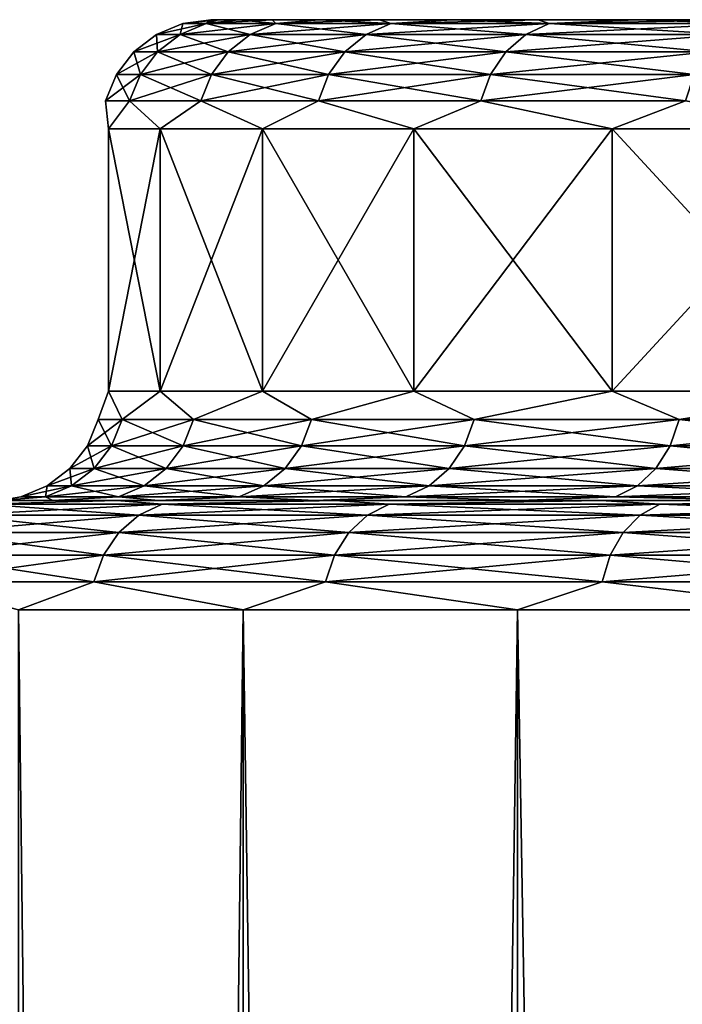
# Model space of a CAD drawing. Header units: metres. Extents: x -139 to 106, y -189 to 40.
# Tile 123 of 256: x -15.38 to -12.34, y -103.41 to -98.91. Entities that reach past the tile are written whole.
import ezdxf

# ---------------------------------------------------------------- set-up
doc = ezdxf.new("R2010")
doc.units = ezdxf.units.M
doc.layers.add('solid_153_ABGANG1_SW0003', color=7, linetype='CONTINUOUS')

msp = doc.modelspace()

# ---------------------------------------------------------------- linework, layer by layer
at = {"layer": 'solid_153_ABGANG1_SW0003'}
for points in [[(-14.62941, -98.925247, 70.287895), (-14.499999, -98.908211, 70.287888), (-14.468942, -98.908211, 69.339355)], [(-14.522745, -98.925247, 72.051277), (-14.499999, -98.908211, 70.287888), (-14.62941, -98.925247, 70.287895)], [(-14.62941, -98.925247, 70.287895), (-14.468942, -98.908211, 69.339355), (-14.522745, -98.925247, 68.524513)], [(-14.522745, -98.925247, 72.051277), (-14.3759, -98.908211, 72.180901), (-14.468943, -98.908211, 71.23642)], [(-14.204306, -98.925247, 73.78894), (-14.3759, -98.908211, 72.180901), (-14.522745, -98.925247, 72.051277)], [(-14.522745, -98.925247, 72.051277), (-14.468943, -98.908211, 71.23642), (-14.499999, -98.908211, 70.287888)], [(-14.522745, -98.925247, 68.524513), (-14.468942, -98.908211, 69.339355), (-14.375898, -98.908211, 68.394875)], [(-14.522745, -98.925247, 68.524513), (-14.375898, -98.908211, 68.394875), (-14.221276, -98.908211, 67.458527)], [(-14.522745, -98.925247, 68.524513), (-14.221276, -98.908211, 67.458527), (-14.204306, -98.925247, 66.786842)], [(-14.468942, -98.908211, 69.339355), (-14.499999, -98.908211, 70.287888), (-14.468943, -98.908211, 71.23642)], [(-14.468942, -98.908211, 69.339355), (-14.468943, -98.908211, 71.23642), (-14.3759, -98.908211, 72.180901)], [(-14.375898, -98.908211, 68.394875), (-14.468942, -98.908211, 69.339355), (-14.3759, -98.908211, 72.180901)], [(-14.375898, -98.908211, 68.394875), (-14.3759, -98.908211, 72.180901), (-14.221278, -98.908211, 73.117249)], [(-14.204306, -98.925247, 73.78894), (-14.221278, -98.908211, 73.117249), (-14.3759, -98.908211, 72.180901)], [(-14.221276, -98.908211, 67.458527), (-14.375898, -98.908211, 68.394875), (-14.221278, -98.908211, 73.117249)], [(-14.221276, -98.908211, 67.458527), (-14.221278, -98.908211, 73.117249), (-14.005726, -98.908211, 74.041504)], [(-14.204306, -98.925247, 73.78894), (-14.005726, -98.908211, 74.041504), (-14.221278, -98.908211, 73.117249)], [(-14.005723, -98.908211, 66.534271), (-14.221276, -98.908211, 67.458527), (-14.005726, -98.908211, 74.041504)], [(-14.204306, -98.925247, 66.786842), (-14.221276, -98.908211, 67.458527), (-14.005723, -98.908211, 66.534271)], [(-13.678736, -98.925247, 75.475555), (-14.005726, -98.908211, 74.041504), (-14.204306, -98.925247, 73.78894)], [(-14.204306, -98.925247, 66.786842), (-14.005723, -98.908211, 66.534271), (-13.730184, -98.908211, 65.626129)], [(-14.204306, -98.925247, 66.786842), (-13.730184, -98.908211, 65.626129), (-13.678736, -98.925247, 65.100235)], [(-14.005723, -98.908211, 66.534271), (-14.005726, -98.908211, 74.041504), (-13.730187, -98.908211, 74.949646)], [(-13.678736, -98.925247, 75.475555), (-13.730187, -98.908211, 74.949646), (-14.005726, -98.908211, 74.041504)], [(-13.730184, -98.908211, 65.626129), (-14.005723, -98.908211, 66.534271), (-13.730187, -98.908211, 74.949646)], [(-13.730184, -98.908211, 65.626129), (-13.730187, -98.908211, 74.949646), (-13.395814, -98.908211, 75.83786)], [(-13.678736, -98.925247, 75.475555), (-13.395814, -98.908211, 75.83786), (-13.730187, -98.908211, 74.949646)], [(-13.395809, -98.908211, 64.737915), (-13.730184, -98.908211, 65.626129), (-13.395814, -98.908211, 75.83786)], [(-13.678736, -98.925247, 65.100235), (-13.730184, -98.908211, 65.626129), (-13.395809, -98.908211, 64.737915)], [(-12.953699, -98.925247, 77.086517), (-13.395814, -98.908211, 75.83786), (-13.678736, -98.925247, 75.475555)], [(-13.678736, -98.925247, 65.100235), (-13.395809, -98.908211, 64.737915), (-13.00407, -98.908211, 63.873524)], [(-13.678736, -98.925247, 65.100235), (-13.00407, -98.908211, 63.873524), (-12.953699, -98.925247, 63.489265)], [(-13.395809, -98.908211, 64.737915), (-13.395814, -98.908211, 75.83786), (-13.004076, -98.908211, 76.702255)], [(-12.953699, -98.925247, 77.086517), (-13.004076, -98.908211, 76.702255), (-13.395814, -98.908211, 75.83786)], [(-13.00407, -98.908211, 63.873524), (-13.395809, -98.908211, 64.737915), (-13.004076, -98.908211, 76.702255)], [(-13.00407, -98.908211, 63.873524), (-13.004076, -98.908211, 76.702255), (-12.556602, -98.908211, 77.539215)], [(-12.953699, -98.925247, 77.086517), (-12.556602, -98.908211, 77.539215), (-13.004076, -98.908211, 76.702255)], [(-12.556597, -98.908211, 63.03656), (-13.00407, -98.908211, 63.873524), (-12.556602, -98.908211, 77.539215)], [(-12.953699, -98.925247, 63.489265), (-13.00407, -98.908211, 63.873524), (-12.556597, -98.908211, 63.03656)], [(-12.039768, -98.925247, 78.598343), (-12.556602, -98.908211, 77.539215), (-12.953699, -98.925247, 77.086517)], [(-12.953699, -98.925247, 63.489265), (-12.556597, -98.908211, 63.03656), (-12.055365, -98.908211, 62.230713)], [(-12.953699, -98.925247, 63.489265), (-12.055365, -98.908211, 62.230713), (-12.039768, -98.925247, 61.97744)], [(-12.556597, -98.908211, 63.03656), (-12.556602, -98.908211, 77.539215), (-12.055371, -98.908211, 78.345062)], [(-12.039768, -98.925247, 78.598343), (-12.055371, -98.908211, 78.345062), (-12.556602, -98.908211, 77.539215)], [(-12.055365, -98.908211, 62.230713), (-12.556597, -98.908211, 63.03656), (-12.055371, -98.908211, 78.345062)], [(-14.522745, -98.925247, 68.524513), (-14.642569, -98.975266, 68.509964), (-14.750113, -98.975266, 70.287895)], [(-14.62941, -98.925247, 70.287895), (-14.750113, -98.975266, 70.287895), (-14.642569, -98.975266, 72.065826)], [(-14.62941, -98.925247, 70.287895), (-14.522745, -98.925247, 68.524513), (-14.750113, -98.975266, 70.287895)], [(-14.204306, -98.925247, 66.786842), (-14.321502, -98.975266, 66.757957), (-14.642569, -98.975266, 68.509964)], [(-14.522745, -98.925247, 68.524513), (-14.204306, -98.925247, 66.786842), (-14.642569, -98.975266, 68.509964)], [(-14.522745, -98.925247, 72.051277), (-14.642569, -98.975266, 72.065826), (-14.321502, -98.975266, 73.817825)], [(-14.522745, -98.925247, 72.051277), (-14.62941, -98.925247, 70.287895), (-14.642569, -98.975266, 72.065826)], [(-14.204306, -98.925247, 73.78894), (-14.522745, -98.925247, 72.051277), (-14.321502, -98.975266, 73.817825)], [(-13.678736, -98.925247, 65.100235), (-13.791595, -98.975266, 65.057434), (-14.321502, -98.975266, 66.757957)], [(-14.204306, -98.925247, 66.786842), (-13.678736, -98.925247, 65.100235), (-14.321502, -98.975266, 66.757957)], [(-14.204306, -98.925247, 73.78894), (-14.321502, -98.975266, 73.817825), (-13.791595, -98.975266, 75.518356)], [(-13.678736, -98.925247, 75.475555), (-14.204306, -98.925247, 73.78894), (-13.791595, -98.975266, 75.518356)], [(-12.953699, -98.925247, 63.489265), (-13.060576, -98.975266, 63.433174), (-13.791595, -98.975266, 65.057434)], [(-13.678736, -98.925247, 65.100235), (-12.953699, -98.925247, 63.489265), (-13.791595, -98.975266, 65.057434)], [(-13.678736, -98.925247, 75.475555), (-13.791595, -98.975266, 75.518356), (-13.060576, -98.975266, 77.142609)], [(-12.953699, -98.925247, 77.086517), (-13.678736, -98.925247, 75.475555), (-13.060576, -98.975266, 77.142609)], [(-12.039768, -98.925247, 61.97744), (-12.139105, -98.975266, 61.908875), (-13.060576, -98.975266, 63.433174)], [(-12.953699, -98.925247, 63.489265), (-12.039768, -98.925247, 61.97744), (-13.060576, -98.975266, 63.433174)], [(-12.953699, -98.925247, 77.086517), (-13.060576, -98.975266, 77.142609), (-12.139105, -98.975266, 78.666916)], [(-12.039768, -98.925247, 78.598343), (-12.953699, -98.925247, 77.086517), (-12.139105, -98.975266, 78.666916)], [(-14.642569, -98.975266, 68.509964), (-14.745438, -99.05484, 68.497475), (-14.853739, -99.05484, 70.287895)], [(-14.750113, -98.975266, 70.287895), (-14.853739, -99.05484, 70.287895), (-14.745438, -99.05484, 72.078316)], [(-14.750113, -98.975266, 70.287895), (-14.642569, -98.975266, 68.509964), (-14.853739, -99.05484, 70.287895)], [(-14.642569, -98.975266, 72.065826), (-14.750113, -98.975266, 70.287895), (-14.745438, -99.05484, 72.078316)], [(-14.321502, -98.975266, 66.757957), (-14.422116, -99.05484, 66.733162), (-14.745438, -99.05484, 68.497475)], [(-14.642569, -98.975266, 68.509964), (-14.321502, -98.975266, 66.757957), (-14.745438, -99.05484, 68.497475)], [(-14.642569, -98.975266, 72.065826), (-14.745438, -99.05484, 72.078316), (-14.422116, -99.05484, 73.842628)], [(-14.321502, -98.975266, 73.817825), (-14.642569, -98.975266, 72.065826), (-14.422116, -99.05484, 73.842628)], [(-13.791595, -98.975266, 65.057434), (-13.888487, -99.05484, 65.020683), (-14.422116, -99.05484, 66.733162)], [(-14.321502, -98.975266, 66.757957), (-13.791595, -98.975266, 65.057434), (-14.422116, -99.05484, 66.733162)], [(-14.321502, -98.975266, 73.817825), (-14.422116, -99.05484, 73.842628), (-13.888487, -99.05484, 75.555099)], [(-13.791595, -98.975266, 75.518356), (-14.321502, -98.975266, 73.817825), (-13.888487, -99.05484, 75.555099)], [(-13.060576, -98.975266, 63.433174), (-13.152332, -99.05484, 63.385017), (-13.888487, -99.05484, 65.020683)], [(-13.791595, -98.975266, 65.057434), (-13.060576, -98.975266, 63.433174), (-13.888487, -99.05484, 65.020683)], [(-13.791595, -98.975266, 75.518356), (-13.888487, -99.05484, 75.555099), (-13.152332, -99.05484, 77.190773)], [(-13.060576, -98.975266, 77.142609), (-13.791595, -98.975266, 75.518356), (-13.152332, -99.05484, 77.190773)], [(-12.139105, -98.975266, 61.908875), (-12.224387, -99.05484, 61.850006), (-13.152332, -99.05484, 63.385017)], [(-13.060576, -98.975266, 63.433174), (-12.139105, -98.975266, 61.908875), (-13.152332, -99.05484, 63.385017)], [(-13.060576, -98.975266, 77.142609), (-13.152332, -99.05484, 77.190773), (-12.224387, -99.05484, 78.725777)], [(-12.139105, -98.975266, 78.666916), (-13.060576, -98.975266, 77.142609), (-12.224387, -99.05484, 78.725777)], [(-14.745438, -99.05484, 68.497475), (-14.824329, -99.158546, 68.487892), (-14.933208, -99.158546, 70.287895)], [(-14.853739, -99.05484, 70.287895), (-14.933208, -99.158546, 70.287895), (-14.824329, -99.158546, 72.087891)], [(-14.853739, -99.05484, 70.287895), (-14.745438, -99.05484, 68.497475), (-14.933208, -99.158546, 70.287895)], [(-14.745438, -99.05484, 72.078316), (-14.853739, -99.05484, 70.287895), (-14.824329, -99.158546, 72.087891)], [(-14.422116, -99.05484, 66.733162), (-14.499277, -99.158546, 66.714142), (-14.824329, -99.158546, 68.487892)], [(-14.745438, -99.05484, 68.497475), (-14.422116, -99.05484, 66.733162), (-14.824329, -99.158546, 68.487892)], [(-14.745438, -99.05484, 72.078316), (-14.824329, -99.158546, 72.087891), (-14.499277, -99.158546, 73.861641)], [(-14.422116, -99.05484, 73.842628), (-14.745438, -99.05484, 72.078316), (-14.499277, -99.158546, 73.861641)], [(-13.888487, -99.05484, 65.020683), (-13.962793, -99.158546, 64.9925), (-14.499277, -99.158546, 66.714142)], [(-14.422116, -99.05484, 66.733162), (-13.888487, -99.05484, 65.020683), (-14.499277, -99.158546, 66.714142)], [(-14.422116, -99.05484, 73.842628), (-14.499277, -99.158546, 73.861641), (-13.962793, -99.158546, 75.583282)], [(-13.888487, -99.05484, 75.555099), (-14.422116, -99.05484, 73.842628), (-13.962793, -99.158546, 75.583282)], [(-13.152332, -99.05484, 63.385017), (-13.2227, -99.158546, 63.348083), (-13.962793, -99.158546, 64.9925)], [(-13.888487, -99.05484, 65.020683), (-13.152332, -99.05484, 63.385017), (-13.962793, -99.158546, 64.9925)], [(-13.888487, -99.05484, 75.555099), (-13.962793, -99.158546, 75.583282), (-13.2227, -99.158546, 77.227699)], [(-13.152332, -99.05484, 77.190773), (-13.888487, -99.05484, 75.555099), (-13.2227, -99.158546, 77.227699)], [(-12.224387, -99.05484, 61.850006), (-12.28979, -99.158546, 61.804863), (-13.2227, -99.158546, 63.348083)], [(-13.152332, -99.05484, 63.385017), (-12.224387, -99.05484, 61.850006), (-13.2227, -99.158546, 63.348083)], [(-13.152332, -99.05484, 77.190773), (-13.2227, -99.158546, 77.227699), (-12.28979, -99.158546, 78.77092)], [(-12.224387, -99.05484, 78.725777), (-13.152332, -99.05484, 77.190773), (-12.28979, -99.158546, 78.77092)], [(-14.824329, -99.158546, 68.487892), (-14.873855, -99.279305, 68.48188), (-14.983098, -99.279305, 70.287895)], [(-14.933208, -99.158546, 70.287895), (-14.983098, -99.279305, 70.287895), (-14.873855, -99.279305, 72.093903)], [(-14.933208, -99.158546, 70.287895), (-14.824329, -99.158546, 68.487892), (-14.983098, -99.279305, 70.287895)], [(-14.824329, -99.158546, 72.087891), (-14.933208, -99.158546, 70.287895), (-14.873855, -99.279305, 72.093903)], [(-14.499277, -99.158546, 66.714142), (-14.547716, -99.279305, 66.702202), (-14.873855, -99.279305, 68.48188)], [(-14.824329, -99.158546, 68.487892), (-14.499277, -99.158546, 66.714142), (-14.873855, -99.279305, 68.48188)], [(-14.824329, -99.158546, 72.087891), (-14.873855, -99.279305, 72.093903), (-14.547716, -99.279305, 73.873581)], [(-14.499277, -99.158546, 73.861641), (-14.824329, -99.158546, 72.087891), (-14.547716, -99.279305, 73.873581)], [(-13.962793, -99.158546, 64.9925), (-14.00944, -99.279305, 64.974815), (-14.547716, -99.279305, 66.702202)], [(-14.499277, -99.158546, 66.714142), (-13.962793, -99.158546, 64.9925), (-14.547716, -99.279305, 66.702202)], [(-14.499277, -99.158546, 73.861641), (-14.547716, -99.279305, 73.873581), (-14.00944, -99.279305, 75.600975)], [(-13.962793, -99.158546, 75.583282), (-14.499277, -99.158546, 73.861641), (-14.00944, -99.279305, 75.600975)], [(-13.2227, -99.158546, 63.348083), (-13.266874, -99.279305, 63.324902), (-14.00944, -99.279305, 64.974815)], [(-13.962793, -99.158546, 64.9925), (-13.2227, -99.158546, 63.348083), (-14.00944, -99.279305, 64.974815)], [(-13.962793, -99.158546, 75.583282), (-14.00944, -99.279305, 75.600975), (-13.266874, -99.279305, 77.250885)], [(-13.2227, -99.158546, 77.227699), (-13.962793, -99.158546, 75.583282), (-13.266874, -99.279305, 77.250885)], [(-12.28979, -99.158546, 61.804863), (-12.330848, -99.279305, 61.776524), (-13.266874, -99.279305, 63.324902)], [(-13.2227, -99.158546, 63.348083), (-12.28979, -99.158546, 61.804863), (-13.266874, -99.279305, 63.324902)], [(-13.2227, -99.158546, 77.227699), (-13.266874, -99.279305, 77.250885), (-12.330848, -99.279305, 78.799263)], [(-12.28979, -99.158546, 78.77092), (-13.2227, -99.158546, 77.227699), (-12.330848, -99.279305, 78.799263)], [(-14.983098, -99.279305, 70.287895), (-14.970401, -99.408211, 69.346031), (-14.970401, -99.408211, 71.229752)], [(-14.983098, -99.279305, 70.287895), (-14.873855, -99.279305, 68.48188), (-14.970401, -99.408211, 69.346031)], [(-14.873855, -99.279305, 72.093903), (-14.983098, -99.279305, 70.287895), (-14.970401, -99.408211, 71.229752)], [(-14.873855, -99.279305, 68.48188), (-14.734308, -99.408211, 67.477173), (-14.970401, -99.408211, 69.346031)], [(-14.873855, -99.279305, 72.093903), (-14.970401, -99.408211, 71.229752), (-14.734308, -99.408211, 73.098618)], [(-14.873855, -99.279305, 68.48188), (-14.547716, -99.279305, 66.702202), (-14.734308, -99.408211, 67.477173)], [(-14.547716, -99.279305, 73.873581), (-14.873855, -99.279305, 72.093903), (-14.734308, -99.408211, 73.098618)], [(-14.547716, -99.279305, 66.702202), (-14.265846, -99.408211, 65.652634), (-14.734308, -99.408211, 67.477173)], [(-14.547716, -99.279305, 73.873581), (-14.734308, -99.408211, 73.098618), (-14.265846, -99.408211, 74.923157)], [(-14.547716, -99.279305, 66.702202), (-14.00944, -99.279305, 64.974815), (-14.265846, -99.408211, 65.652634)], [(-14.00944, -99.279305, 75.600975), (-14.547716, -99.279305, 73.873581), (-14.265846, -99.408211, 74.923157)], [(-14.00944, -99.279305, 64.974815), (-13.572402, -99.408211, 63.901196), (-14.265846, -99.408211, 65.652634)], [(-14.00944, -99.279305, 75.600975), (-14.265846, -99.408211, 74.923157), (-13.572402, -99.408211, 76.674591)], [(-14.00944, -99.279305, 64.974815), (-13.266874, -99.279305, 63.324902), (-13.572402, -99.408211, 63.901196)], [(-13.266874, -99.279305, 77.250885), (-14.00944, -99.279305, 75.600975), (-13.572402, -99.408211, 76.674591)], [(-13.266874, -99.279305, 63.324902), (-12.664913, -99.408211, 62.250481), (-13.572402, -99.408211, 63.901196)], [(-13.266874, -99.279305, 77.250885), (-13.572402, -99.408211, 76.674591), (-12.664913, -99.408211, 78.325302)], [(-13.266874, -99.279305, 63.324902), (-12.330848, -99.279305, 61.776524), (-12.664913, -99.408211, 62.250481)], [(-12.330848, -99.279305, 78.799263), (-13.266874, -99.279305, 77.250885), (-12.664913, -99.408211, 78.325302)], [(-12.330848, -99.279305, 61.776524), (-11.557691, -99.408211, 60.726524), (-12.664913, -99.408211, 62.250481)], [(-12.330848, -99.279305, 78.799263), (-12.664913, -99.408211, 78.325302), (-11.557691, -99.408211, 79.849266)], [(-14.970401, -100.608208, 69.346031), (-14.970401, -99.408211, 69.346031), (-14.734308, -99.408211, 67.477173)], [(-14.734308, -100.608208, 67.477173), (-14.970401, -100.608208, 69.346031), (-14.734308, -99.408211, 67.477173)], [(-14.970401, -100.608208, 71.229752), (-14.970401, -99.408211, 71.229752), (-14.970401, -99.408211, 69.346031)], [(-14.970401, -100.608208, 69.346031), (-14.970401, -100.608208, 71.229752), (-14.970401, -99.408211, 69.346031)], [(-14.734308, -100.608208, 73.098618), (-14.734308, -99.408211, 73.098618), (-14.970401, -99.408211, 71.229752)], [(-14.970401, -100.608208, 71.229752), (-14.734308, -100.608208, 73.098618), (-14.970401, -99.408211, 71.229752)], [(-14.734308, -100.608208, 67.477173), (-14.734308, -99.408211, 67.477173), (-14.265846, -99.408211, 65.652634)], [(-14.265846, -100.608208, 65.652634), (-14.734308, -100.608208, 67.477173), (-14.265846, -99.408211, 65.652634)], [(-14.265846, -100.608208, 74.923157), (-14.265846, -99.408211, 74.923157), (-14.734308, -99.408211, 73.098618)], [(-14.734308, -100.608208, 73.098618), (-14.265846, -100.608208, 74.923157), (-14.734308, -99.408211, 73.098618)], [(-14.265846, -100.608208, 65.652634), (-14.265846, -99.408211, 65.652634), (-13.572402, -99.408211, 63.901196)], [(-13.572402, -100.608208, 63.901196), (-14.265846, -100.608208, 65.652634), (-13.572402, -99.408211, 63.901196)], [(-13.572402, -100.608208, 76.674591), (-13.572402, -99.408211, 76.674591), (-14.265846, -99.408211, 74.923157)], [(-14.265846, -100.608208, 74.923157), (-13.572402, -100.608208, 76.674591), (-14.265846, -99.408211, 74.923157)], [(-13.572402, -100.608208, 63.901196), (-13.572402, -99.408211, 63.901196), (-12.664913, -99.408211, 62.250481)], [(-12.664913, -100.608208, 62.250481), (-13.572402, -100.608208, 63.901196), (-12.664913, -99.408211, 62.250481)], [(-12.664913, -100.608208, 78.325302), (-12.664913, -99.408211, 78.325302), (-13.572402, -99.408211, 76.674591)], [(-13.572402, -100.608208, 76.674591), (-12.664913, -100.608208, 78.325302), (-13.572402, -99.408211, 76.674591)], [(-12.664913, -100.608208, 62.250481), (-12.664913, -99.408211, 62.250481), (-11.557691, -99.408211, 60.726524)], [(-11.557691, -100.608208, 60.726524), (-12.664913, -100.608208, 62.250481), (-11.557691, -99.408211, 60.726524)], [(-11.557691, -100.608208, 79.849266), (-11.557691, -99.408211, 79.849266), (-12.664913, -99.408211, 78.325302)], [(-12.664913, -100.608208, 78.325302), (-11.557691, -100.608208, 79.849266), (-12.664913, -99.408211, 78.325302)], [(-15.016902, -100.737114, 70.287895), (-14.970401, -100.608208, 71.229752), (-14.970401, -100.608208, 69.346031)], [(-14.907412, -100.737114, 72.097977), (-14.970401, -100.608208, 71.229752), (-15.016902, -100.737114, 70.287895)], [(-15.016902, -100.737114, 70.287895), (-14.970401, -100.608208, 69.346031), (-14.907412, -100.737114, 68.477806)], [(-14.907412, -100.737114, 72.097977), (-14.734308, -100.608208, 73.098618), (-14.970401, -100.608208, 71.229752)], [(-14.907412, -100.737114, 68.477806), (-14.970401, -100.608208, 69.346031), (-14.734308, -100.608208, 67.477173)], [(-14.580538, -100.737114, 73.881676), (-14.734308, -100.608208, 73.098618), (-14.907412, -100.737114, 72.097977)], [(-14.907412, -100.737114, 68.477806), (-14.734308, -100.608208, 67.477173), (-14.580538, -100.737114, 66.694115)], [(-14.580538, -100.737114, 73.881676), (-14.265846, -100.608208, 74.923157), (-14.734308, -100.608208, 73.098618)], [(-14.580538, -100.737114, 66.694115), (-14.734308, -100.608208, 67.477173), (-14.265846, -100.608208, 65.652634)], [(-14.041047, -100.737114, 75.612961), (-14.265846, -100.608208, 74.923157), (-14.580538, -100.737114, 73.881676)], [(-14.580538, -100.737114, 66.694115), (-14.265846, -100.608208, 65.652634), (-14.041047, -100.737114, 64.96283)], [(-14.041047, -100.737114, 75.612961), (-13.572402, -100.608208, 76.674591), (-14.265846, -100.608208, 74.923157)], [(-14.041047, -100.737114, 64.96283), (-14.265846, -100.608208, 65.652634), (-13.572402, -100.608208, 63.901196)], [(-13.296806, -100.737114, 77.266594), (-13.572402, -100.608208, 76.674591), (-14.041047, -100.737114, 75.612961)], [(-14.041047, -100.737114, 64.96283), (-13.572402, -100.608208, 63.901196), (-13.296806, -100.737114, 63.309189)], [(-13.296806, -100.737114, 77.266594), (-12.664913, -100.608208, 78.325302), (-13.572402, -100.608208, 76.674591)], [(-13.296806, -100.737114, 63.309189), (-13.572402, -100.608208, 63.901196), (-12.664913, -100.608208, 62.250481)], [(-12.358668, -100.737114, 78.818466), (-12.664913, -100.608208, 78.325302), (-13.296806, -100.737114, 77.266594)], [(-13.296806, -100.737114, 63.309189), (-12.664913, -100.608208, 62.250481), (-12.358668, -100.737114, 61.75732)], [(-12.358668, -100.737114, 78.818466), (-11.557691, -100.608208, 79.849266), (-12.664913, -100.608208, 78.325302)], [(-12.358668, -100.737114, 61.75732), (-12.664913, -100.608208, 62.250481), (-11.557691, -100.608208, 60.726524)], [(-11.240313, -100.737114, 80.245941), (-11.557691, -100.608208, 79.849266), (-12.358668, -100.737114, 78.818466)], [(-12.358668, -100.737114, 61.75732), (-11.557691, -100.608208, 60.726524), (-11.240313, -100.737114, 60.329845)], [(-14.907412, -100.737114, 68.477806), (-14.956937, -100.857872, 68.471794), (-15.066792, -100.857872, 70.287895)], [(-15.016902, -100.737114, 70.287895), (-15.066792, -100.857872, 70.287895), (-14.956937, -100.857872, 72.103996)], [(-15.016902, -100.737114, 70.287895), (-14.907412, -100.737114, 68.477806), (-15.066792, -100.857872, 70.287895)], [(-14.907412, -100.737114, 72.097977), (-15.016902, -100.737114, 70.287895), (-14.956937, -100.857872, 72.103996)], [(-14.580538, -100.737114, 66.694115), (-14.628978, -100.857872, 66.682175), (-14.956937, -100.857872, 68.471794)], [(-14.907412, -100.737114, 68.477806), (-14.580538, -100.737114, 66.694115), (-14.956937, -100.857872, 68.471794)], [(-14.907412, -100.737114, 72.097977), (-14.956937, -100.857872, 72.103996), (-14.628978, -100.857872, 73.893616)], [(-14.580538, -100.737114, 73.881676), (-14.907412, -100.737114, 72.097977), (-14.628978, -100.857872, 73.893616)], [(-14.041047, -100.737114, 64.96283), (-14.087694, -100.857872, 64.945137), (-14.628978, -100.857872, 66.682175)], [(-14.580538, -100.737114, 66.694115), (-14.041047, -100.737114, 64.96283), (-14.628978, -100.857872, 66.682175)], [(-14.580538, -100.737114, 73.881676), (-14.628978, -100.857872, 73.893616), (-14.087694, -100.857872, 75.630653)], [(-14.041047, -100.737114, 75.612961), (-14.580538, -100.737114, 73.881676), (-14.087694, -100.857872, 75.630653)], [(-13.296806, -100.737114, 63.309189), (-13.340981, -100.857872, 63.286007), (-14.087694, -100.857872, 64.945137)], [(-14.041047, -100.737114, 64.96283), (-13.296806, -100.737114, 63.309189), (-14.087694, -100.857872, 64.945137)], [(-14.041047, -100.737114, 75.612961), (-14.087694, -100.857872, 75.630653), (-13.340981, -100.857872, 77.28978)], [(-13.296806, -100.737114, 77.266594), (-14.041047, -100.737114, 75.612961), (-13.340981, -100.857872, 77.28978)], [(-12.358668, -100.737114, 61.75732), (-12.399726, -100.857872, 61.728981), (-13.340981, -100.857872, 63.286007)], [(-13.296806, -100.737114, 63.309189), (-12.358668, -100.737114, 61.75732), (-13.340981, -100.857872, 63.286007)], [(-13.296806, -100.737114, 77.266594), (-13.340981, -100.857872, 77.28978), (-12.399726, -100.857872, 78.846809)], [(-12.358668, -100.737114, 78.818466), (-13.296806, -100.737114, 77.266594), (-12.399726, -100.857872, 78.846809)], [(-11.240313, -100.737114, 60.329845), (-11.277655, -100.857872, 60.296761), (-12.399726, -100.857872, 61.728981)], [(-12.358668, -100.737114, 61.75732), (-11.240313, -100.737114, 60.329845), (-12.399726, -100.857872, 61.728981)], [(-12.358668, -100.737114, 78.818466), (-12.399726, -100.857872, 78.846809), (-11.277655, -100.857872, 80.279022)], [(-11.240313, -100.737114, 80.245941), (-12.358668, -100.737114, 78.818466), (-11.277655, -100.857872, 80.279022)], [(-14.956937, -100.857872, 68.471794), (-15.035829, -100.961578, 68.462212), (-15.146261, -100.961578, 70.287895)], [(-15.066792, -100.857872, 70.287895), (-15.146261, -100.961578, 70.287895), (-15.035829, -100.961578, 72.113571)], [(-15.066792, -100.857872, 70.287895), (-14.956937, -100.857872, 68.471794), (-15.146261, -100.961578, 70.287895)], [(-14.956937, -100.857872, 72.103996), (-15.066792, -100.857872, 70.287895), (-15.035829, -100.961578, 72.113571)], [(-14.628978, -100.857872, 66.682175), (-14.706139, -100.961578, 66.663155), (-15.035829, -100.961578, 68.462212)], [(-14.956937, -100.857872, 68.471794), (-14.628978, -100.857872, 66.682175), (-15.035829, -100.961578, 68.462212)], [(-14.956937, -100.857872, 72.103996), (-15.035829, -100.961578, 72.113571), (-14.706139, -100.961578, 73.912628)], [(-14.628978, -100.857872, 73.893616), (-14.956937, -100.857872, 72.103996), (-14.706139, -100.961578, 73.912628)], [(-14.087694, -100.857872, 64.945137), (-14.162001, -100.961578, 64.916954), (-14.706139, -100.961578, 66.663155)], [(-14.628978, -100.857872, 66.682175), (-14.087694, -100.857872, 64.945137), (-14.706139, -100.961578, 66.663155)], [(-14.628978, -100.857872, 73.893616), (-14.706139, -100.961578, 73.912628), (-14.162001, -100.961578, 75.658829)], [(-14.087694, -100.857872, 75.630653), (-14.628978, -100.857872, 73.893616), (-14.162001, -100.961578, 75.658829)], [(-13.340981, -100.857872, 63.286007), (-13.411348, -100.961578, 63.249073), (-14.162001, -100.961578, 64.916954)], [(-14.087694, -100.857872, 64.945137), (-13.340981, -100.857872, 63.286007), (-14.162001, -100.961578, 64.916954)], [(-14.087694, -100.857872, 75.630653), (-14.162001, -100.961578, 75.658829), (-13.411348, -100.961578, 77.326714)], [(-13.340981, -100.857872, 77.28978), (-14.087694, -100.857872, 75.630653), (-13.411348, -100.961578, 77.326714)], [(-12.399726, -100.857872, 61.728981), (-12.465129, -100.961578, 61.683834), (-13.411348, -100.961578, 63.249073)], [(-13.340981, -100.857872, 63.286007), (-12.399726, -100.857872, 61.728981), (-13.411348, -100.961578, 63.249073)], [(-13.340981, -100.857872, 77.28978), (-13.411348, -100.961578, 77.326714), (-12.465129, -100.961578, 78.891953)], [(-12.399726, -100.857872, 78.846809), (-13.340981, -100.857872, 77.28978), (-12.465129, -100.961578, 78.891953)], [(-11.277655, -100.857872, 60.296761), (-11.337139, -100.961578, 60.244064), (-12.465129, -100.961578, 61.683834)], [(-12.399726, -100.857872, 61.728981), (-11.277655, -100.857872, 60.296761), (-12.465129, -100.961578, 61.683834)], [(-12.399726, -100.857872, 78.846809), (-12.465129, -100.961578, 78.891953), (-11.337139, -100.961578, 80.331718)], [(-11.277655, -100.857872, 80.279022), (-12.399726, -100.857872, 78.846809), (-11.337139, -100.961578, 80.331718)], [(-15.035829, -100.961578, 68.462212), (-15.138698, -101.041153, 68.449722), (-15.249887, -101.041153, 70.287895)], [(-15.146261, -100.961578, 70.287895), (-15.249887, -101.041153, 70.287895), (-15.138698, -101.041153, 72.12606)], [(-15.146261, -100.961578, 70.287895), (-15.035829, -100.961578, 68.462212), (-15.249887, -101.041153, 70.287895)], [(-15.035829, -100.961578, 72.113571), (-15.146261, -100.961578, 70.287895), (-15.138698, -101.041153, 72.12606)], [(-14.706139, -100.961578, 66.663155), (-14.806752, -101.041153, 66.638359), (-15.138698, -101.041153, 68.449722)], [(-15.035829, -100.961578, 68.462212), (-14.706139, -100.961578, 66.663155), (-15.138698, -101.041153, 68.449722)], [(-15.035829, -100.961578, 72.113571), (-15.138698, -101.041153, 72.12606), (-14.806752, -101.041153, 73.937431)], [(-14.706139, -100.961578, 73.912628), (-15.035829, -100.961578, 72.113571), (-14.806752, -101.041153, 73.937431)], [(-14.162001, -100.961578, 64.916954), (-14.258892, -101.041153, 64.880211), (-14.806752, -101.041153, 66.638359)], [(-14.706139, -100.961578, 66.663155), (-14.162001, -100.961578, 64.916954), (-14.806752, -101.041153, 66.638359)], [(-14.706139, -100.961578, 73.912628), (-14.806752, -101.041153, 73.937431), (-14.258892, -101.041153, 75.69558)], [(-14.162001, -100.961578, 75.658829), (-14.706139, -100.961578, 73.912628), (-14.258892, -101.041153, 75.69558)], [(-13.411348, -100.961578, 63.249073), (-13.503104, -101.041153, 63.200916), (-14.258892, -101.041153, 64.880211)], [(-14.162001, -100.961578, 64.916954), (-13.411348, -100.961578, 63.249073), (-14.258892, -101.041153, 64.880211)], [(-14.162001, -100.961578, 75.658829), (-14.258892, -101.041153, 75.69558), (-13.503104, -101.041153, 77.37487)], [(-13.411348, -100.961578, 77.326714), (-14.162001, -100.961578, 75.658829), (-13.503104, -101.041153, 77.37487)], [(-12.465129, -100.961578, 61.683834), (-12.55041, -101.041153, 61.624969), (-13.503104, -101.041153, 63.200916)], [(-13.411348, -100.961578, 63.249073), (-12.465129, -100.961578, 61.683834), (-13.503104, -101.041153, 63.200916)], [(-13.411348, -100.961578, 77.326714), (-13.503104, -101.041153, 77.37487), (-12.55041, -101.041153, 78.950813)], [(-12.465129, -100.961578, 78.891953), (-13.411348, -100.961578, 77.326714), (-12.55041, -101.041153, 78.950813)], [(-11.337139, -100.961578, 60.244064), (-11.414704, -101.041153, 60.175346), (-12.55041, -101.041153, 61.624969)], [(-12.465129, -100.961578, 61.683834), (-11.337139, -100.961578, 60.244064), (-12.55041, -101.041153, 61.624969)], [(-12.465129, -100.961578, 78.891953), (-12.55041, -101.041153, 78.950813), (-11.414704, -101.041153, 80.400436)], [(-11.337139, -100.961578, 80.331718), (-12.465129, -100.961578, 78.891953), (-11.414704, -101.041153, 80.400436)], [(-15.138698, -101.041153, 68.449722), (-15.258522, -101.091171, 68.435173), (-15.37059, -101.091171, 70.287895)], [(-15.249887, -101.041153, 70.287895), (-15.37059, -101.091171, 70.287895), (-15.258522, -101.091171, 72.14061)], [(-15.249887, -101.041153, 70.287895), (-15.138698, -101.041153, 68.449722), (-15.37059, -101.091171, 70.287895)], [(-14.806752, -101.041153, 66.638359), (-14.923949, -101.091171, 66.609467), (-15.258522, -101.091171, 68.435173)], [(-15.138698, -101.041153, 68.449722), (-14.806752, -101.041153, 66.638359), (-15.258522, -101.091171, 68.435173)], [(-15.138698, -101.041153, 72.12606), (-15.258522, -101.091171, 72.14061), (-14.923949, -101.091171, 73.966316)], [(-15.138698, -101.041153, 72.12606), (-15.249887, -101.041153, 70.287895), (-15.258522, -101.091171, 72.14061)], [(-14.806752, -101.041153, 73.937431), (-15.138698, -101.041153, 72.12606), (-14.923949, -101.091171, 73.966316)], [(-14.258892, -101.041153, 64.880211), (-14.371752, -101.091171, 64.83741), (-14.923949, -101.091171, 66.609467)], [(-14.806752, -101.041153, 66.638359), (-14.258892, -101.041153, 64.880211), (-14.923949, -101.091171, 66.609467)], [(-14.806752, -101.041153, 73.937431), (-14.923949, -101.091171, 73.966316), (-14.371752, -101.091171, 75.73838)], [(-14.258892, -101.041153, 75.69558), (-14.806752, -101.041153, 73.937431), (-14.371752, -101.091171, 75.73838)], [(-13.503104, -101.041153, 63.200916), (-13.609982, -101.091171, 63.144825), (-14.371752, -101.091171, 64.83741)], [(-14.258892, -101.041153, 64.880211), (-13.503104, -101.041153, 63.200916), (-14.371752, -101.091171, 64.83741)], [(-14.258892, -101.041153, 75.69558), (-14.371752, -101.091171, 75.73838), (-13.609982, -101.091171, 77.430962)], [(-13.503104, -101.041153, 77.37487), (-14.258892, -101.041153, 75.69558), (-13.609982, -101.091171, 77.430962)], [(-12.55041, -101.041153, 61.624969), (-12.649748, -101.091171, 61.556404), (-13.609982, -101.091171, 63.144825)], [(-13.503104, -101.041153, 63.200916), (-12.55041, -101.041153, 61.624969), (-13.609982, -101.091171, 63.144825)], [(-13.503104, -101.041153, 77.37487), (-13.609982, -101.091171, 77.430962), (-12.649748, -101.091171, 79.019386)], [(-12.55041, -101.041153, 78.950813), (-13.503104, -101.041153, 77.37487), (-12.649748, -101.091171, 79.019386)], [(-11.414704, -101.041153, 60.175346), (-11.505053, -101.091171, 60.095306), (-12.649748, -101.091171, 61.556404)], [(-12.55041, -101.041153, 61.624969), (-11.414704, -101.041153, 60.175346), (-12.649748, -101.091171, 61.556404)], [(-12.55041, -101.041153, 78.950813), (-12.649748, -101.091171, 79.019386), (-11.505053, -101.091171, 80.480476)], [(-11.414704, -101.041153, 80.400436), (-12.55041, -101.041153, 78.950813), (-11.505053, -101.091171, 80.480476)], [(-15.469398, -101.108208, 71.261375), (-15.693652, -101.108208, 75.382919), (-14.931727, -101.108208, 77.308823)], [(-15.548768, -101.125244, 76.184761), (-14.931727, -101.108208, 77.308823), (-15.693652, -101.108208, 75.382919)], [(-15.225349, -101.108208, 67.38295), (-14.931705, -101.108208, 63.266914), (-15.693636, -101.108208, 65.192818)], [(-15.548768, -101.125244, 64.391022), (-15.693636, -101.108208, 65.192818), (-14.931705, -101.108208, 63.266914)], [(-15.469403, -101.108208, 69.314484), (-15.225349, -101.108208, 67.38295), (-15.693636, -101.108208, 65.192818)], [(-14.724611, -101.125244, 78.015968), (-14.931727, -101.108208, 77.308823), (-15.548768, -101.125244, 76.184761)], [(-15.548768, -101.125244, 64.391022), (-14.931705, -101.108208, 63.266914), (-14.724611, -101.125244, 62.559822)], [(-15.258522, -101.091171, 68.435173), (-15.225349, -101.108208, 67.38295), (-15.469403, -101.108208, 69.314484)], [(-15.37059, -101.091171, 70.287895), (-15.469403, -101.108208, 69.314484), (-15.469398, -101.108208, 71.261375)], [(-15.37059, -101.091171, 70.287895), (-15.258522, -101.091171, 68.435173), (-15.469403, -101.108208, 69.314484)], [(-15.258522, -101.091171, 72.14061), (-15.469398, -101.108208, 71.261375), (-15.225336, -101.108208, 73.192902)], [(-15.258522, -101.091171, 72.14061), (-15.37059, -101.091171, 70.287895), (-15.469398, -101.108208, 71.261375)], [(-15.225336, -101.108208, 73.192902), (-15.469398, -101.108208, 71.261375), (-14.931727, -101.108208, 77.308823)], [(-15.258522, -101.091171, 68.435173), (-14.923949, -101.091171, 66.609467), (-15.225349, -101.108208, 67.38295)], [(-14.923949, -101.091171, 73.966316), (-15.258522, -101.091171, 72.14061), (-15.225336, -101.108208, 73.192902)], [(-14.923949, -101.091171, 66.609467), (-14.741088, -101.108208, 65.497246), (-15.225349, -101.108208, 67.38295)], [(-15.225349, -101.108208, 67.38295), (-14.741088, -101.108208, 65.497246), (-14.931705, -101.108208, 63.266914)], [(-14.923949, -101.091171, 73.966316), (-15.225336, -101.108208, 73.192902), (-14.741067, -101.108208, 75.078606)], [(-14.741067, -101.108208, 75.078606), (-15.225336, -101.108208, 73.192902), (-14.931727, -101.108208, 77.308823)], [(-14.741067, -101.108208, 75.078606), (-14.931727, -101.108208, 77.308823), (-13.934262, -101.108208, 79.124535)], [(-14.724611, -101.125244, 78.015968), (-13.934262, -101.108208, 79.124535), (-14.931727, -101.108208, 77.308823)], [(-14.02426, -101.108208, 63.687126), (-13.934233, -101.108208, 61.451199), (-14.931705, -101.108208, 63.266914)], [(-14.724611, -101.125244, 62.559822), (-14.931705, -101.108208, 63.266914), (-13.934233, -101.108208, 61.451199)], [(-14.741088, -101.108208, 65.497246), (-14.02426, -101.108208, 63.687126), (-14.931705, -101.108208, 63.266914)], [(-14.923949, -101.091171, 66.609467), (-14.371752, -101.091171, 64.83741), (-14.741088, -101.108208, 65.497246)], [(-14.371752, -101.091171, 75.73838), (-14.923949, -101.091171, 73.966316), (-14.741067, -101.108208, 75.078606)], [(-14.371752, -101.091171, 64.83741), (-14.02426, -101.108208, 63.687126), (-14.741088, -101.108208, 65.497246)], [(-14.371752, -101.091171, 75.73838), (-14.741067, -101.108208, 75.078606), (-14.02423, -101.108208, 76.888725)], [(-14.02423, -101.108208, 76.888725), (-14.741067, -101.108208, 75.078606), (-13.934262, -101.108208, 79.124535)], [(-13.685736, -101.125244, 79.734474), (-13.934262, -101.108208, 79.124535), (-14.724611, -101.125244, 78.015968)], [(-14.724611, -101.125244, 62.559822), (-13.934233, -101.108208, 61.451199), (-13.685736, -101.125244, 60.841312)], [(-14.371752, -101.091171, 64.83741), (-13.609982, -101.091171, 63.144825), (-14.02426, -101.108208, 63.687126)], [(-13.609982, -101.091171, 77.430962), (-14.371752, -101.091171, 75.73838), (-14.02423, -101.108208, 76.888725)], [(-13.609982, -101.091171, 63.144825), (-13.086171, -101.108208, 61.981144), (-14.02426, -101.108208, 63.687126)], [(-14.02426, -101.108208, 63.687126), (-13.086171, -101.108208, 61.981144), (-13.934233, -101.108208, 61.451199)], [(-13.609982, -101.091171, 77.430962), (-14.02423, -101.108208, 76.888725), (-13.086135, -101.108208, 78.594704)], [(-13.086135, -101.108208, 78.594704), (-14.02423, -101.108208, 76.888725), (-13.934262, -101.108208, 79.124535)], [(-13.086135, -101.108208, 78.594704), (-13.934262, -101.108208, 79.124535), (-12.716813, -101.108208, 80.801346)], [(-13.685736, -101.125244, 79.734474), (-12.716813, -101.108208, 80.801346), (-13.934262, -101.108208, 79.124535)], [(-13.086171, -101.108208, 61.981144), (-12.716775, -101.108208, 59.774395), (-13.934233, -101.108208, 61.451199)], [(-13.685736, -101.125244, 60.841312), (-13.934233, -101.108208, 61.451199), (-12.716775, -101.108208, 59.774395)], [(-12.447291, -101.125244, 81.315231), (-12.716813, -101.108208, 80.801346), (-13.685736, -101.125244, 79.734474)], [(-13.685736, -101.125244, 60.841312), (-12.716775, -101.108208, 59.774395), (-12.447291, -101.125244, 59.260555)], [(-13.609982, -101.091171, 63.144825), (-12.649748, -101.091171, 61.556404), (-13.086171, -101.108208, 61.981144)], [(-12.649748, -101.091171, 79.019386), (-13.609982, -101.091171, 77.430962), (-13.086135, -101.108208, 78.594704)], [(-12.649748, -101.091171, 61.556404), (-11.941626, -101.108208, 60.406216), (-13.086171, -101.108208, 61.981144)], [(-13.086171, -101.108208, 61.981144), (-11.941626, -101.108208, 60.406216), (-12.716775, -101.108208, 59.774395)], [(-12.649748, -101.091171, 79.019386), (-13.086135, -101.108208, 78.594704), (-11.941581, -101.108208, 80.169624)], [(-11.941581, -101.108208, 80.169624), (-13.086135, -101.108208, 78.594704), (-12.716813, -101.108208, 80.801346)], [(-11.941581, -101.108208, 80.169624), (-12.716813, -101.108208, 80.801346), (-11.298486, -101.108208, 82.312622)], [(-12.447291, -101.125244, 81.315231), (-11.298486, -101.108208, 82.312622), (-12.716813, -101.108208, 80.801346)], [(-11.941626, -101.108208, 60.406216), (-11.29844, -101.108208, 58.263119), (-12.716775, -101.108208, 59.774395)], [(-12.447291, -101.125244, 59.260555), (-12.716775, -101.108208, 59.774395), (-11.29844, -101.108208, 58.263119)], [(-12.649748, -101.091171, 61.556404), (-11.505053, -101.091171, 60.095306), (-11.941626, -101.108208, 60.406216)], [(-11.505053, -101.091171, 80.480476), (-12.649748, -101.091171, 79.019386), (-11.941581, -101.108208, 80.169624)], [(-11.027338, -101.125244, 82.735184), (-11.298486, -101.108208, 82.312622), (-12.447291, -101.125244, 81.315231)], [(-12.447291, -101.125244, 59.260555), (-11.29844, -101.108208, 58.263119), (-11.027338, -101.125244, 57.840603)], [(-14.724611, -101.125244, 62.559822), (-14.831489, -101.175262, 62.503727), (-15.661628, -101.175262, 64.348221)], [(-15.548768, -101.125244, 64.391022), (-14.724611, -101.125244, 62.559822), (-15.661628, -101.175262, 64.348221)], [(-15.548768, -101.125244, 76.184761), (-15.661628, -101.175262, 76.227562), (-14.831489, -101.175262, 78.07206)], [(-14.724611, -101.125244, 78.015968), (-15.548768, -101.125244, 76.184761), (-14.831489, -101.175262, 78.07206)], [(-13.685736, -101.125244, 60.841312), (-13.785073, -101.175262, 60.772743), (-14.831489, -101.175262, 62.503727)], [(-14.724611, -101.125244, 62.559822), (-13.685736, -101.125244, 60.841312), (-14.831489, -101.175262, 62.503727)], [(-14.724611, -101.125244, 78.015968), (-14.831489, -101.175262, 78.07206), (-13.785073, -101.175262, 79.80304)], [(-13.685736, -101.125244, 79.734474), (-14.724611, -101.125244, 78.015968), (-13.785073, -101.175262, 79.80304)], [(-12.447291, -101.125244, 59.260555), (-12.53764, -101.175262, 59.180511), (-13.785073, -101.175262, 60.772743)], [(-13.685736, -101.125244, 60.841312), (-12.447291, -101.125244, 59.260555), (-13.785073, -101.175262, 60.772743)], [(-13.685736, -101.125244, 79.734474), (-13.785073, -101.175262, 79.80304), (-12.53764, -101.175262, 81.395271)], [(-12.447291, -101.125244, 81.315231), (-13.685736, -101.125244, 79.734474), (-12.53764, -101.175262, 81.395271)], [(-11.027338, -101.125244, 57.840603), (-11.10738, -101.175262, 57.750252), (-12.53764, -101.175262, 59.180511)], [(-12.447291, -101.125244, 59.260555), (-11.027338, -101.125244, 57.840603), (-12.53764, -101.175262, 59.180511)], [(-12.447291, -101.125244, 81.315231), (-12.53764, -101.175262, 81.395271), (-11.10738, -101.175262, 82.825531)], [(-11.027338, -101.125244, 82.735184), (-12.447291, -101.125244, 81.315231), (-11.10738, -101.175262, 82.825531)], [(-14.831489, -101.175262, 62.503727), (-14.923244, -101.254845, 62.45557), (-15.758519, -101.254845, 64.311478)], [(-15.661628, -101.175262, 64.348221), (-14.831489, -101.175262, 62.503727), (-15.758519, -101.254845, 64.311478)], [(-15.661628, -101.175262, 76.227562), (-15.758519, -101.254845, 76.264313), (-14.923244, -101.254845, 78.120216)], [(-14.831489, -101.175262, 78.07206), (-15.661628, -101.175262, 76.227562), (-14.923244, -101.254845, 78.120216)], [(-13.785073, -101.175262, 60.772743), (-13.870355, -101.254845, 60.713879), (-14.923244, -101.254845, 62.45557)], [(-14.831489, -101.175262, 62.503727), (-13.785073, -101.175262, 60.772743), (-14.923244, -101.254845, 62.45557)], [(-14.831489, -101.175262, 78.07206), (-14.923244, -101.254845, 78.120216), (-13.870355, -101.254845, 79.861908)], [(-13.785073, -101.175262, 79.80304), (-14.831489, -101.175262, 78.07206), (-13.870355, -101.254845, 79.861908)], [(-12.53764, -101.175262, 59.180511), (-12.615205, -101.254845, 59.111797), (-13.870355, -101.254845, 60.713879)], [(-13.785073, -101.175262, 60.772743), (-12.53764, -101.175262, 59.180511), (-13.870355, -101.254845, 60.713879)], [(-13.785073, -101.175262, 79.80304), (-13.870355, -101.254845, 79.861908), (-12.615205, -101.254845, 81.463989)], [(-12.53764, -101.175262, 81.395271), (-13.785073, -101.175262, 79.80304), (-12.615205, -101.254845, 81.463989)], [(-11.10738, -101.175262, 57.750252), (-11.176096, -101.254845, 57.672688), (-12.615205, -101.254845, 59.111797)], [(-12.53764, -101.175262, 59.180511), (-11.10738, -101.175262, 57.750252), (-12.615205, -101.254845, 59.111797)], [(-12.53764, -101.175262, 81.395271), (-12.615205, -101.254845, 81.463989), (-11.176096, -101.254845, 82.903099)], [(-11.10738, -101.175262, 82.825531), (-12.53764, -101.175262, 81.395271), (-11.176096, -101.254845, 82.903099)], [(-14.923244, -101.254845, 62.45557), (-14.993612, -101.358551, 62.41864), (-15.832826, -101.358551, 64.283295)], [(-15.758519, -101.254845, 64.311478), (-14.923244, -101.254845, 62.45557), (-15.832826, -101.358551, 64.283295)], [(-15.758519, -101.254845, 76.264313), (-15.832826, -101.358551, 76.292488), (-14.993612, -101.358551, 78.15715)], [(-14.923244, -101.254845, 78.120216), (-15.758519, -101.254845, 76.264313), (-14.993612, -101.358551, 78.15715)], [(-13.870355, -101.254845, 60.713879), (-13.935758, -101.358551, 60.668736), (-14.993612, -101.358551, 62.41864)], [(-14.923244, -101.254845, 62.45557), (-13.870355, -101.254845, 60.713879), (-14.993612, -101.358551, 62.41864)], [(-14.923244, -101.254845, 78.120216), (-14.993612, -101.358551, 78.15715), (-13.935758, -101.358551, 79.907051)], [(-13.870355, -101.254845, 79.861908), (-14.923244, -101.254845, 78.120216), (-13.935758, -101.358551, 79.907051)], [(-12.615205, -101.254845, 59.111797), (-12.674689, -101.358551, 59.059097), (-13.935758, -101.358551, 60.668736)], [(-13.870355, -101.254845, 60.713879), (-12.615205, -101.254845, 59.111797), (-13.935758, -101.358551, 60.668736)], [(-13.870355, -101.254845, 79.861908), (-13.935758, -101.358551, 79.907051), (-12.674689, -101.358551, 81.516685)], [(-12.615205, -101.254845, 81.463989), (-13.870355, -101.254845, 79.861908), (-12.674689, -101.358551, 81.516685)], [(-11.176096, -101.254845, 57.672688), (-11.228794, -101.358551, 57.613205), (-12.674689, -101.358551, 59.059097)], [(-12.615205, -101.254845, 59.111797), (-11.176096, -101.254845, 57.672688), (-12.674689, -101.358551, 59.059097)], [(-12.615205, -101.254845, 81.463989), (-12.674689, -101.358551, 81.516685), (-11.228794, -101.358551, 82.962585)], [(-11.176096, -101.254845, 82.903099), (-12.615205, -101.254845, 81.463989), (-11.228794, -101.358551, 82.962585)], [(-14.993612, -101.358551, 62.41864), (-15.037786, -101.479309, 62.395454), (-15.879473, -101.479309, 64.265602)], [(-15.832826, -101.358551, 64.283295), (-14.993612, -101.358551, 62.41864), (-15.879473, -101.479309, 64.265602)], [(-15.832826, -101.358551, 76.292488), (-15.879473, -101.479309, 76.310181), (-15.037786, -101.479309, 78.180328)], [(-14.993612, -101.358551, 78.15715), (-15.832826, -101.358551, 76.292488), (-15.037786, -101.479309, 78.180328)], [(-13.935758, -101.358551, 60.668736), (-13.976816, -101.479309, 60.640392), (-15.037786, -101.479309, 62.395454)], [(-14.993612, -101.358551, 62.41864), (-13.935758, -101.358551, 60.668736), (-15.037786, -101.479309, 62.395454)], [(-14.993612, -101.358551, 78.15715), (-15.037786, -101.479309, 78.180328), (-13.976816, -101.479309, 79.935394)], [(-13.935758, -101.358551, 79.907051), (-14.993612, -101.358551, 78.15715), (-13.976816, -101.479309, 79.935394)], [(-12.674689, -101.358551, 59.059097), (-12.712031, -101.479309, 59.026016), (-13.976816, -101.479309, 60.640392)], [(-13.935758, -101.358551, 60.668736), (-12.674689, -101.358551, 59.059097), (-13.976816, -101.479309, 60.640392)], [(-13.935758, -101.358551, 79.907051), (-13.976816, -101.479309, 79.935394), (-12.712031, -101.479309, 81.549767)], [(-12.674689, -101.358551, 81.516685), (-13.935758, -101.358551, 79.907051), (-12.712031, -101.479309, 81.549767)], [(-11.228794, -101.358551, 57.613205), (-11.261877, -101.479309, 57.575863), (-12.712031, -101.479309, 59.026016)], [(-12.674689, -101.358551, 59.059097), (-11.228794, -101.358551, 57.613205), (-12.712031, -101.479309, 59.026016)], [(-12.674689, -101.358551, 81.516685), (-12.712031, -101.479309, 81.549767), (-11.261877, -101.479309, 82.999924)], [(-11.228794, -101.358551, 82.962585), (-12.674689, -101.358551, 81.516685), (-11.261877, -101.479309, 82.999924)], [(-15.879473, -101.479309, 64.265602), (-15.037786, -101.479309, 62.395454), (-15.382045, -101.608208, 63.049614)], [(-15.037786, -101.479309, 78.180328), (-15.879473, -101.479309, 76.310181), (-15.382045, -101.608208, 77.526176)], [(-15.037786, -101.479309, 62.395454), (-14.353557, -101.608208, 61.17881), (-15.382045, -101.608208, 63.049614)], [(-15.037786, -101.479309, 78.180328), (-15.382045, -101.608208, 77.526176), (-14.353557, -101.608208, 79.39698)], [(-15.037786, -101.479309, 62.395454), (-13.976816, -101.479309, 60.640392), (-14.353557, -101.608208, 61.17881)], [(-13.976816, -101.479309, 79.935394), (-15.037786, -101.479309, 78.180328), (-14.353557, -101.608208, 79.39698)], [(-13.976816, -101.479309, 60.640392), (-13.098708, -101.608208, 59.451664), (-14.353557, -101.608208, 61.17881)], [(-13.976816, -101.479309, 79.935394), (-14.353557, -101.608208, 79.39698), (-13.098707, -101.608208, 81.124123)], [(-13.976816, -101.479309, 60.640392), (-12.712031, -101.479309, 59.026016), (-13.098708, -101.608208, 59.451664)], [(-12.712031, -101.479309, 81.549767), (-13.976816, -101.479309, 79.935394), (-13.098707, -101.608208, 81.124123)], [(-12.712031, -101.479309, 59.026016), (-11.637288, -101.608208, 57.895416), (-13.098708, -101.608208, 59.451664)], [(-12.712031, -101.479309, 81.549767), (-13.098707, -101.608208, 81.124123), (-11.637288, -101.608208, 82.680374)], [(-12.712031, -101.479309, 59.026016), (-11.261877, -101.479309, 57.575863), (-11.637288, -101.608208, 57.895416)], [(-11.261877, -101.479309, 82.999924), (-12.712031, -101.479309, 81.549767), (-11.637288, -101.608208, 82.680374)], [(-15.382045, -188.408203, 63.049614), (-15.382045, -101.608208, 63.049614), (-14.353557, -101.608208, 61.17881)], [(-14.353557, -188.408203, 61.17881), (-15.382045, -188.408203, 63.049614), (-14.353557, -101.608208, 61.17881)], [(-14.353557, -188.408203, 79.39698), (-14.353557, -101.608208, 79.39698), (-15.382045, -101.608208, 77.526176)], [(-15.382045, -188.408203, 77.526176), (-14.353557, -188.408203, 79.39698), (-15.382045, -101.608208, 77.526176)], [(-14.353557, -188.408203, 61.17881), (-14.353557, -101.608208, 61.17881), (-13.098708, -101.608208, 59.451664)], [(-13.098708, -188.408203, 59.451664), (-14.353557, -188.408203, 61.17881), (-13.098708, -101.608208, 59.451664)], [(-13.098707, -188.408203, 81.124123), (-13.098707, -101.608208, 81.124123), (-14.353557, -101.608208, 79.39698)], [(-14.353557, -188.408203, 79.39698), (-13.098707, -188.408203, 81.124123), (-14.353557, -101.608208, 79.39698)], [(-13.098708, -188.408203, 59.451664), (-13.098708, -101.608208, 59.451664), (-11.637288, -101.608208, 57.895416)], [(-11.637288, -188.408203, 57.895416), (-13.098708, -188.408203, 59.451664), (-11.637288, -101.608208, 57.895416)], [(-11.637288, -188.408203, 82.680374), (-11.637288, -101.608208, 82.680374), (-13.098707, -101.608208, 81.124123)], [(-13.098707, -188.408203, 81.124123), (-11.637288, -188.408203, 82.680374), (-13.098707, -101.608208, 81.124123)]]:
    msp.add_3dface(points, dxfattribs=at)

doc.saveas('drawing.dxf')
